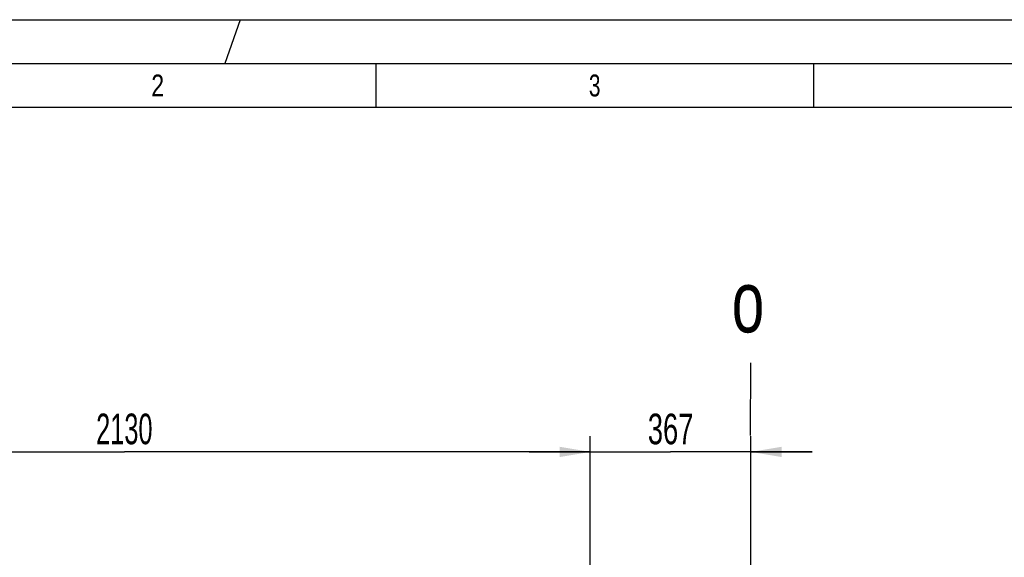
# Model space of a CAD drawing. Header units: millimetres. Extents: x 0 to 841, y 0 to 594.
# Tile 12 of 63: x 80 to 192, y 533 to 594. Entities that reach past the tile are written whole.
import ezdxf
from ezdxf.enums import TextEntityAlignment as Align

# ---------------------------------------------------------------- set-up
doc = ezdxf.new("R2010")
doc.units = ezdxf.units.MM
doc.header["$LTSCALE"] = 46.255
doc.layers.get('0').update_dxf_attribs({"linetype": 'CONTINUOUS'})
doc.styles.get("Standard").update_dxf_attribs({"font": 'txt', "width": 0.6})
doc.styles.add('TEXTSTYLE_2', font='txt')
doc.dimstyles.new('DIMSTYLE_1', dxfattribs={"dimtxt": 3.5, "dimasz": 3.5, "dimexe": 1.8, "dimexo": 0, "dimgap": 0.875, "dimtad": 1, "dimlfac": 20, "dimdsep": 46, "dimtxsty": 'Standard', "dimblk": '_FILLED', "dimblk1": '_FILLED', "dimblk2": '_FILLED', "dimcen": 0.09, "dimadec": 0, "dimazin": 0, "dimtp": 2, "dimtm": 2, "dimtfac": 1, "dimtofl": 0, "dimtmove": 0, "dimatfit": 3, "dimldrblk": '_FILLED', "dimfxl": 1, "dimtolj": 1, "dimarcsym": 0})
doc.dimstyles.new('DIMSTYLE_5', dxfattribs={"dimtxt": 3.5, "dimasz": 3.5, "dimexe": 1.8, "dimexo": 0, "dimgap": 0.875, "dimtad": 1, "dimlfac": 20, "dimdsep": 46, "dimtxsty": 'Standard', "dimblk": '_FILLED', "dimblk1": '_FILLED', "dimblk2": '_FILLED', "dimcen": 0.09, "dimadec": 0, "dimazin": 0, "dimtp": 0.5, "dimtm": 0.5, "dimtfac": 1, "dimtofl": 0, "dimtmove": 0, "dimatfit": 3, "dimldrblk": '_FILLED', "dimfxl": 1, "dimtolj": 1, "dimarcsym": 0})

# ---------------------------------------------------------------- blocks, each defined once
blk = doc.blocks.new('_FILLED')
at = {"color": 0, "linetype": 'ByBlock'}
blk.add_solid([(0, 0), (-1, 0.167), (-1, -0.167)], dxfattribs=at)
blk = doc.blocks.new('*D10')
at = {"color": 2, "linetype": 'Continuous'}
for p, q in [((145, 450.75), (145, 546.4)), ((163.35, 514.25), (163.35, 546.4)), ((145, 544.6), (138, 544.6)), ((138, 544.6), (154.175, 544.6)), ((170.35, 544.6), (154.175, 544.6)), ((163.35, 544.6), (170.35, 544.6))]:
    blk.add_line(p, q, dxfattribs=at)
at = {"color": 2, "linetype": 'Continuous', "xscale": 3.5, "yscale": 3.5, "zscale": 3.5}
blk.add_blockref('_FILLED', (145, 544.6), dxfattribs=at)
at = {"color": 2, "linetype": 'Continuous', "xscale": 3.5, "yscale": 3.5, "zscale": 3.5, "rotation": 180}
blk.add_blockref('_FILLED', (163.35, 544.6), dxfattribs=at)
at = {"color": 2, "linetype": 'Continuous', "width": 0.666667}
blk.add_text('367', height=3.5, dxfattribs=at).set_placement((154.175, 545.475), align=Align.CENTER)
blk = doc.blocks.new('*D11')
at = {"color": 2, "linetype": 'Continuous'}
for p, q in [((38.5, 454.8), (38.5, 546.4)), ((145, 467.41), (145, 546.4)), ((38.5, 544.6), (91.75, 544.6)), ((145, 544.6), (91.75, 544.6))]:
    blk.add_line(p, q, dxfattribs=at)
at = {"color": 2, "linetype": 'Continuous', "xscale": 3.5, "yscale": 3.5, "zscale": 3.5, "rotation": 180}
blk.add_blockref('_FILLED', (38.5, 544.6), dxfattribs=at)
at = {"color": 2, "linetype": 'Continuous', "xscale": 3.5, "yscale": 3.5, "zscale": 3.5}
blk.add_blockref('_FILLED', (145, 544.6), dxfattribs=at)
at = {"color": 2, "linetype": 'Continuous', "width": 0.619048}
blk.add_text('2130', height=3.5, dxfattribs=at).set_placement((91.75, 545.48), align=Align.CENTER)

msp = doc.modelspace()

# ---------------------------------------------------------------- linework, layer by layer
at = {"color": 5, "linetype": 'Continuous'}
for p, q in [((0, 594), (841, 594)), ((105, 594), (103.23232, 589)), ((120.5, 589), (120.5, 584)), ((170.5, 589), (170.5, 584)), ((10, 584), (831, 584))]:
    msp.add_line(p, q, dxfattribs=at)
at = {"color": 6, "linetype": 'Continuous'}
msp.add_line((5, 589), (836, 589), dxfattribs=at)
at = {"color": 7, "linetype": 'Continuous'}
msp.add_line((163.31504, 554.76982), (163.26532, 546.48901), dxfattribs=at)

# ---------------------------------------------------------------- texts
at = {"color": 5, "linetype": 'Continuous', "style": 'TEXTSTYLE_2'}
for s, width, p in [('2', 0.785714, (94.833, 585.231)), ('3', 0.714286, (144.833, 585.231))]:
    msp.add_text(s, height=2.50001, dxfattribs=dict(at, width=width)).set_placement(p)
at = {"color": 2, "linetype": 'Continuous', "width": 0.714286}
msp.add_text('o', height=7, dxfattribs=at).set_placement((161.16008, 558.26647))

# ---------------------------------------------------------------- dimensions: what is measured, and where the dimension line sits
at = {"color": 2, "linetype": 'Continuous'}
dim = msp.add_linear_dim(base=(38.5, 544.6), p1=(145, 467.41267), p2=(38.5, 454.8), angle=180, dimstyle='DIMSTYLE_1', dxfattribs=at)
dim.commit()
dim.dimension.update_dxf_attribs({"geometry": '*D11', "text_midpoint": (91.41667, 544.6), "dimtype": 160})
dim = msp.add_linear_dim(base=(163.35, 544.6), p1=(145, 450.75), p2=(163.35, 514.25), dimstyle='DIMSTYLE_5', dxfattribs=at)
dim.commit()
dim.dimension.update_dxf_attribs({"geometry": '*D10', "text_midpoint": (153.84167, 544.6), "dimtype": 160})

doc.saveas('drawing.dxf')
